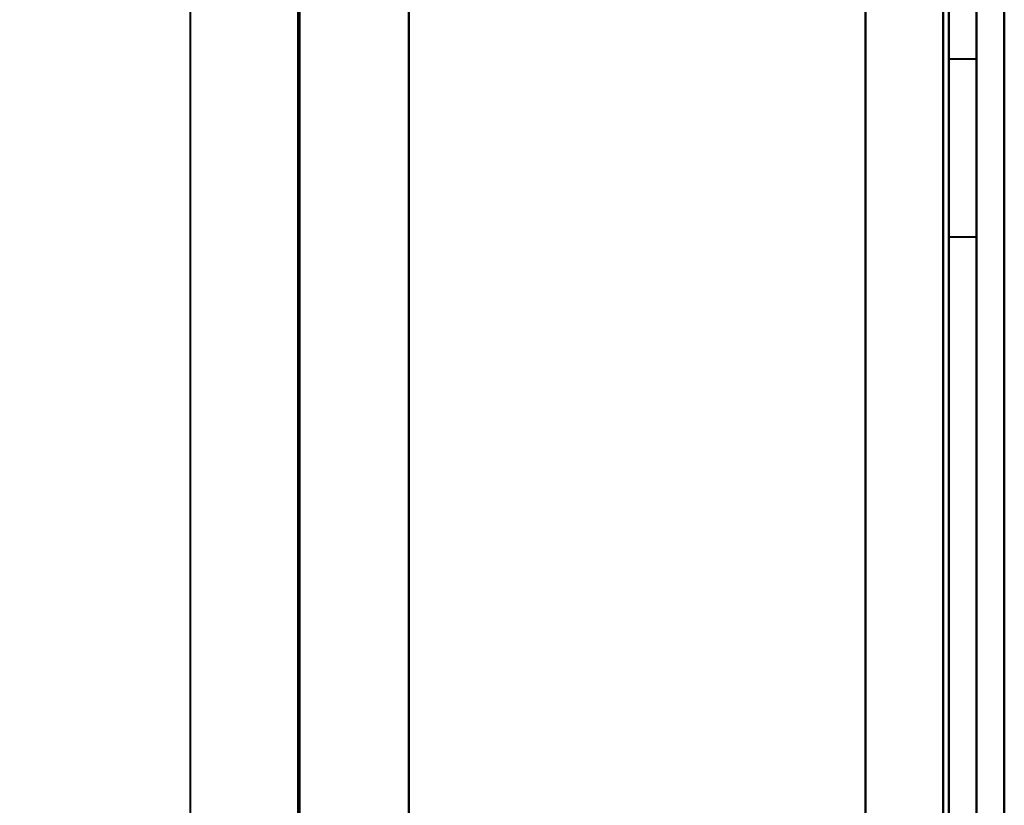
# Model space of a CAD drawing. Header units: millimetres. Extents: x -747 to 747, y -1110 to 610.
# Tile 25 of 93: x -567 to -549, y -311 to -297. Entities that reach past the tile are written whole.
import ezdxf

# ---------------------------------------------------------------- set-up
doc = ezdxf.new("R2010")
doc.units = ezdxf.units.MM
doc.layers.add('G-IMPT', color=8, linetype='Continuous', lineweight=40)

# ---------------------------------------------------------------- blocks, each defined once
blk = doc.blocks.new('NEXA 1000 CALQUES_dwg-755156-Niveau de réf_')
at = {"layer": 'G-IMPT'}
for p, q in [((-550, -330.9), (-550, 368.9)), ((-562.233, 353), (-562.233, -332)), ((-549.5, 333.9), (-549.5, -330.9)), ((-550, -296.95), (-550.5, -296.95)), ((-550.5, -296.95), (-550.5, -300.15)), ((-550.5, -296.95), (-550.5, -300.15)), ((-550.5, -300.15), (-550.5, -296.95)), ((-550.5, -300.15), (-550.5, -296.95)), ((-550, -300.15), (-550, -296.95)), ((-550, -300.15), (-550, -296.95)), ((-550, -296.95), (-550, -300.15)), ((-550, -296.95), (-550, -300.15)), ((-550.5, -300.15), (-550, -300.15))]:
    blk.add_line(p, q, dxfattribs=at)
at = {"layer": 'G-IMPT', "flags": 128}
for points in [[(-552, 368.9), (-552, 193.95), (-552, 19), (-552, -155.95), (-552, -330.9)], [(-552, -330.9), (-552, -155.95), (-552, 19), (-552, 193.95), (-552, 368.9)], [(-552, -330.9), (-552, -155.95), (-552, 19), (-552, 193.95), (-552, 368.9)], [(-552, -330.9), (-552, -155.95), (-552, 19), (-552, 193.95), (-552, 368.9)], [(-552, 368.9), (-552, 193.95), (-552, 19), (-552, -155.95), (-552, -330.9)], [(-552, 368.9), (-552, 193.95), (-552, 19), (-552, -155.95), (-552, -330.9)], [(-550.6, -330.9), (-550.6, -155.95), (-550.6, 19), (-550.6, 193.95), (-550.6, 368.9)], [(-550.6, -330.9), (-550.6, -155.95), (-550.6, 19), (-550.6, 193.95), (-550.6, 368.9)], [(-550.6, 368.9), (-550.6, 193.95), (-550.6, 19), (-550.6, -155.95), (-550.6, -330.9)], [(-550.6, -330.9), (-550.6, -155.95), (-550.6, 19), (-550.6, 193.95), (-550.6, 368.9)], [(-550.6, 368.9), (-550.6, 193.95), (-550.6, 19), (-550.6, -155.95), (-550.6, -330.9)], [(-550.6, 368.9), (-550.6, 193.95), (-550.6, 19), (-550.6, -155.95), (-550.6, -330.9)], [(-550.5, 368.9), (-550.5, 193.95), (-550.5, 19), (-550.5, -155.95), (-550.5, -330.9)], [(-550.5, -330.9), (-550.5, -155.95), (-550.5, 19), (-550.5, 193.95), (-550.5, 368.9)], [(-564.172, -332), (-564.172, -160.75), (-564.172, 10.5), (-564.172, 181.75), (-564.172, 353)], [(-562.203, 353), (-562.203, 181.75), (-562.203, 10.5), (-562.203, -160.75), (-562.203, -332)], [(-562.203, -332), (-562.203, -160.75), (-562.203, 10.5), (-562.203, 181.75), (-562.203, 353)], [(-560.233, -332), (-560.233, -160.75), (-560.233, 10.5), (-560.233, 181.75), (-560.233, 353)], [(-560.233, 353), (-560.233, 181.75), (-560.233, 10.5), (-560.233, -160.75), (-560.233, -332)], [(-552, 353), (-552, 181.9), (-552, 10.8), (-552, -160.3), (-552, -331.4)], [(-552, -331.4), (-552, -160.3), (-552, 10.8), (-552, 181.9), (-552, 353)], [(-550, -330.9), (-550, -163.925), (-550, 3.05), (-550, 170.025), (-550, 337)], [(-550, 337), (-550, 170.025), (-550, 3.05), (-550, -163.925), (-550, -330.9)], [(-550, -330.9), (-550, -164.575), (-550, 1.75), (-550, 168.075), (-550, 334.4)], [(-550, 334.4), (-550, 167.95), (-550, 1.5), (-550, -164.95), (-550, -331.4)], [(-550, -331.4), (-550, -164.95), (-550, 1.5), (-550, 167.95), (-550, 334.4)], [(-550, 334.4), (-550, 168.075), (-550, 1.75), (-550, -164.575), (-550, -330.9)], [(-550, 334.4), (-550, 168.075), (-550, 1.75), (-550, -164.575), (-550, -330.9)], [(-550, -330.9), (-550, -164.575), (-550, 1.75), (-550, 168.075), (-550, 334.4)], [(-549.5, -331.4), (-549.5, -164.95), (-549.5, 1.5), (-549.5, 167.95), (-549.5, 334.4)], [(-549.5, -330.9), (-549.5, -164.7), (-549.5, 1.5), (-549.5, 167.7), (-549.5, 333.9)], [(-549.5, 333.9), (-549.5, 167.7), (-549.5, 1.5), (-549.5, -164.7), (-549.5, -330.9)], [(-549.5, -330.9), (-549.5, -164.7), (-549.5, 1.5), (-549.5, 167.7), (-549.5, 333.9)], [(-549.5, 333.9), (-549.5, 167.7), (-549.5, 1.5), (-549.5, -164.7), (-549.5, -330.9)], [(-549.5, 333.9), (-549.5, 167.7), (-549.5, 1.5), (-549.5, -164.7), (-549.5, -330.9)]]:
    blk.add_lwpolyline(points, dxfattribs=at)

msp = doc.modelspace()

# ---------------------------------------------------------------- linework, layer by layer
at = {"color": 94, "lineweight": 30}
msp.add_circle((0, 0.5), 609.6, dxfattribs=at)

# ---------------------------------------------------------------- block references
at = {"layer": 'G-IMPT'}
msp.add_blockref('NEXA 1000 CALQUES_dwg-755156-Niveau de réf_', (0, -1), dxfattribs=at)

doc.saveas('drawing.dxf')
